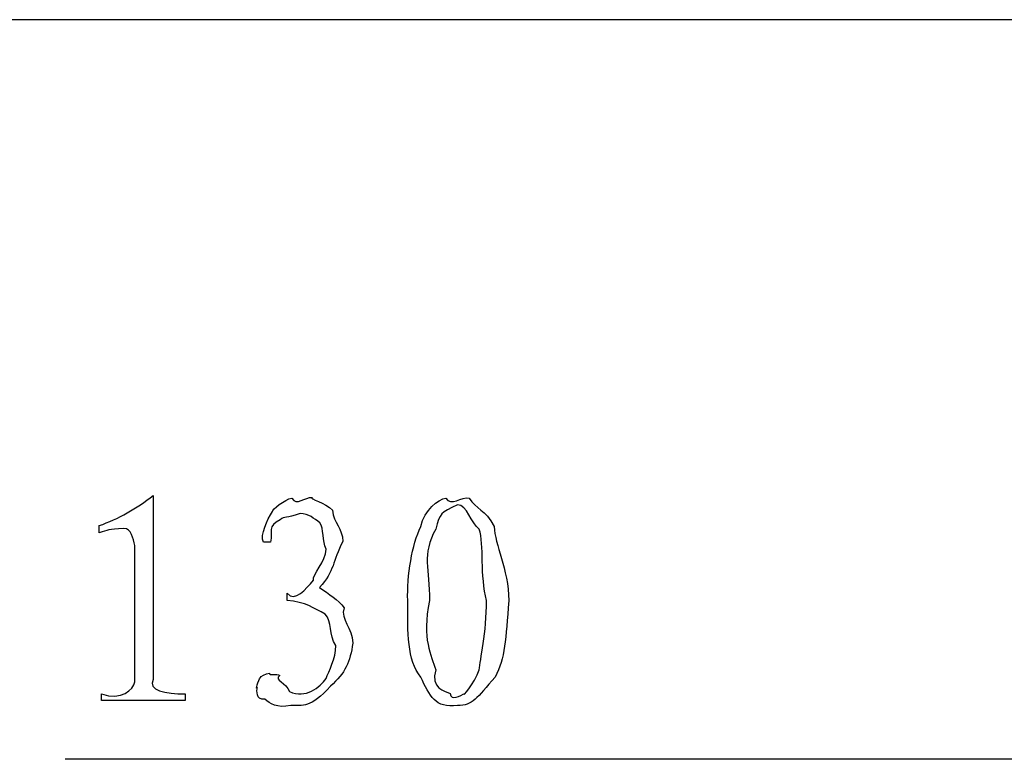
# Model space of a CAD drawing. Header units: millimetres. Extents: x 3 to 297, y 2 to 209.
# Tile 31 of 92: x 57.27 to 68.49, y 165.1 to 173.53. Entities that reach past the tile are written whole.
import ezdxf

# ---------------------------------------------------------------- set-up
doc = ezdxf.new("R2010")
doc.units = ezdxf.units.MM
doc.layers.get('0').update_dxf_attribs({"linetype": 'CONTINUOUS'})

msp = doc.modelspace()

# ---------------------------------------------------------------- linework, layer by layer
at = {"color": 5}
for p, q in [((71.3313, 173.531), (48.2244, 173.531)), ((71.3313, 173.531), (48.2244, 173.531)), ((58.7911, 168.106), (58.7911, 166.011)), ((58.1738, 167.681), (58.1738, 167.764)), ((62.6773, 167.753), (62.6773, 167.753)), ((60.1278, 167.576), (60.0452, 167.576)), ((58.5819, 165.983), (58.5819, 167.538)), ((60.3155, 166.909), (60.3155, 166.992)), ((62.0102, 166.121), (62.0102, 166.121)), ((58.2013, 165.769), (58.2013, 165.845)), ((59.1552, 165.769), (58.2013, 165.769)), ((59.1552, 165.845), (59.1552, 165.769)), ((69.2506, 165.1), (57.7854, 165.1))]:
    msp.add_line(p, q, dxfattribs=at)
for points in [[(58.1738, 167.764), (58.3942, 167.837), (58.5996, 167.962), (58.7911, 168.106)], [(60.15, 167.924), (60.1391, 167.947), (60.289, 168.063), (60.3705, 168.078)], [(60.3705, 168.078), (60.4174, 167.98), (60.5275, 168.097), (60.6019, 168.083)], [(60.6019, 168.083), (60.5649, 168.073), (60.7522, 168.024), (60.8334, 167.94)], [(61.8395, 167.753), (61.8836, 167.947), (62.0377, 168.063), (62.1259, 168.078)], [(62.2582, 168.001), (62.0628, 167.91), (62.0614, 167.908), (62.0102, 167.725)], [(62.1259, 168.078), (62.1813, 167.98), (62.3051, 168.096), (62.3905, 168.078)], [(62.5066, 167.725), (62.4085, 167.793), (62.3715, 168.001), (62.2582, 168.001)], [(62.3905, 168.078), (62.4706, 167.947), (62.574, 167.954), (62.6773, 167.753)], [(60.0452, 167.576), (60.0093, 167.653), (60.0865, 167.835), (60.15, 167.924)], [(60.4643, 167.901), (60.3003, 167.844), (60.289, 167.877), (60.2382, 167.83)], [(60.6901, 167.797), (60.6199, 167.844), (60.5663, 167.901), (60.4643, 167.901)], [(60.8334, 167.94), (60.8446, 167.789), (60.9519, 167.739), (60.9494, 167.582)], [(60.2382, 167.83), (60.0837, 167.753), (60.1528, 167.7), (60.1278, 167.576)], [(60.7617, 167.494), (60.7148, 167.59), (60.737, 167.731), (60.6901, 167.797)], [(58.4549, 167.731), (58.2757, 167.726), (58.2757, 167.71), (58.1738, 167.681)], [(58.5819, 167.538), (58.5625, 167.616), (58.5392, 167.733), (58.4549, 167.731)], [(61.6906, 166.909), (61.6811, 167.193), (61.7403, 167.554), (61.8395, 167.753)], [(62.0102, 167.725), (61.8465, 167.429), (61.9386, 167.273), (61.9386, 166.909)], [(62.5891, 166.909), (62.5147, 167.193), (62.5616, 167.545), (62.5066, 167.725)], [(62.6773, 167.753), (62.6801, 167.546), (62.8385, 167.273), (62.8428, 166.909)], [(60.9494, 167.582), (60.8362, 167.356), (60.857, 167.248), (60.6848, 167.058)], [(60.6185, 167.141), (60.5977, 167.201), (60.7617, 167.357), (60.7617, 167.494)], [(60.3155, 166.992), (60.4104, 166.885), (60.5261, 167.042), (60.6185, 167.141)], [(60.6848, 167.058), (60.7893, 166.984), (60.9025, 166.918), (60.9656, 166.827)], [(60.7508, 166.755), (60.6266, 166.818), (60.5247, 166.898), (60.3155, 166.909)], [(61.8395, 166.038), (61.6811, 166.231), (61.6906, 166.546), (61.6906, 166.909)], [(61.9386, 166.909), (61.8465, 166.466), (61.9622, 166.283), (62.0102, 166.121)], [(62.5066, 166.121), (62.5147, 166.231), (62.5891, 166.546), (62.5891, 166.909)], [(62.8428, 166.909), (62.8096, 166.466), (62.7987, 166.255), (62.6883, 166.038)], [(60.8722, 166.397), (60.7893, 166.521), (60.8309, 166.667), (60.7508, 166.755)], [(60.9656, 166.827), (60.9177, 166.686), (61.0651, 166.604), (61.0651, 166.424)], [(61.0651, 166.424), (61.0348, 166.212), (60.9794, 166.084), (60.8115, 165.934)], [(60.7617, 166.022), (60.7893, 166.106), (60.8722, 166.249), (60.8722, 166.397)], [(60.0121, 166.033), (60.0093, 166.04), (60.0756, 166.078), (60.1169, 166.082)], [(60.1169, 166.082), (60.095, 166.051), (60.1998, 166.08), (60.2326, 166.055)], [(62.0102, 166.121), (61.9457, 165.912), (62.1164, 165.873), (62.1757, 165.851)], [(62.3464, 165.851), (62.2914, 165.793), (62.454, 165.963), (62.5066, 166.121)], [(58.2013, 165.845), (58.4274, 165.769), (58.5625, 165.891), (58.5819, 165.983)], [(58.7911, 166.011), (58.7209, 165.886), (58.9305, 165.845), (59.1552, 165.845)], [(59.9736, 165.923), (59.9542, 165.868), (59.986, 166.007), (60.0121, 166.033)], [(60.2326, 166.055), (60.1638, 166.003), (60.3056, 165.972), (60.343, 165.873)], [(60.343, 165.873), (60.5275, 165.786), (60.6915, 165.923), (60.7617, 166.022)], [(62.2582, 165.713), (62.0007, 165.68), (61.9414, 165.821), (61.8395, 166.038)], [(62.6883, 166.038), (62.4706, 165.797), (62.4346, 165.713), (62.2582, 165.713)], [(60.0618, 165.785), (59.9542, 165.775), (59.9736, 165.879), (59.9736, 165.923)], [(60.8115, 165.934), (60.5825, 165.68), (60.4943, 165.713), (60.3596, 165.713)], [(60.3596, 165.713), (60.1941, 165.68), (60.1239, 165.737), (60.0618, 165.785)], [(62.1757, 165.851), (62.1813, 165.753), (62.2914, 165.832), (62.3464, 165.851)]]:
    msp.add_open_spline(points, degree=3, dxfattribs=at)

doc.saveas('drawing.dxf')
